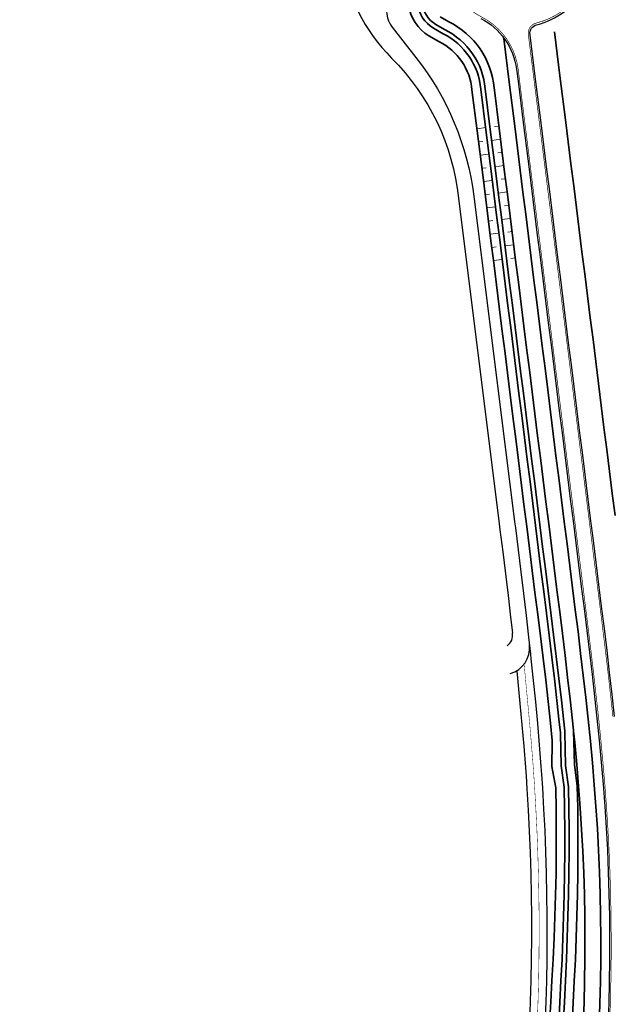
# Model space of a CAD drawing. Header units: metres. Extents: x 154839 to 161660, y 370737 to 378039.
# Tile 3 of 121: x 158325 to 158459, y 371177 to 371399. Entities that reach past the tile are written whole.
import ezdxf

# ---------------------------------------------------------------- set-up
doc = ezdxf.new("R2010")
doc.units = ezdxf.units.M
doc.linetypes.add('VW-3-3_STREEP', pattern=[6, 3, -3])
doc.linetypes.add('VW-FP2-1000', pattern=[3, 0.3, -2.7])
for name, color, linetype, lineweight in [('B-WE-GW-TALUDARCERING_WATER-G', 130, 'Continuous', 18), ('b-we-vw-markering_langs_streep_doorgetrokken_010-g', 7, 'Continuous', 13), ('N-WE-GW-GRONDWERK_BERM-G', 100, 'Continuous', 35), ('N-WE-GW-WATERGANG-G', 130, 'Continuous', 35), ('N-WE-VH-VERHARDING_HALFVERHARDING_BERM-G', 252, 'Continuous', 35), ('N-WE-VH-VERHARDING_KANTVERHARDING-G', 210, 'Continuous', 30), ('N-WE-VW-MARKERING_LANGS_STREEP_30270_010-G', 7, 'VW-FP2-1000', 35), ('N-WE-VW-MARKERING_LANGS_STREEP_33_015-G', 7, 'VW-3-3_STREEP', 35), ('N-WE-VW-MARKERING_LANGS_STREEP_DOORGETROKKEN_015-G', 7, 'Continuous', 35)]:
    doc.layers.add(name, color=color, linetype=linetype, lineweight=lineweight)

msp = doc.modelspace()

# ---------------------------------------------------------------- linework, layer by layer
at = {"layer": 'B-WE-GW-TALUDARCERING_WATER-G'}
for p, q in [((158430.62, 371375.07), (158428.63, 371374.82)), ((158432.6, 371375.32), (158433.59, 371375.44)), ((158430, 371371.97), (158429.01, 371371.84)), ((158431.98, 371372.21), (158433.97, 371372.46)), ((158433.35, 371369.36), (158434.34, 371369.49)), ((158431.36, 371369.11), (158429.38, 371368.86)), ((158430.74, 371366.01), (158429.75, 371365.89)), ((158432.73, 371366.26), (158434.71, 371366.51)), ((158432.11, 371363.16), (158430.12, 371362.91)), ((158434.09, 371363.41), (158435.09, 371363.53)), ((158433.47, 371360.31), (158435.46, 371360.56)), ((158431.49, 371360.06), (158430.5, 371359.93)), ((158432.86, 371357.21), (158430.87, 371356.96)), ((158434.84, 371357.45), (158435.83, 371357.58)), ((158432.24, 371354.11), (158431.24, 371353.98)), ((158434.22, 371354.35), (158436.2, 371354.6)), ((158433.6, 371351.25), (158431.62, 371351)), ((158435.59, 371351.5), (158436.58, 371351.63)), ((158432.98, 371348.15), (158431.99, 371348.03)), ((158434.97, 371348.4), (158436.95, 371348.65)), ((158434.35, 371345.3), (158432.36, 371345.05)), ((158436.33, 371345.55), (158437.32, 371345.67))]:
    msp.add_line(p, q, dxfattribs=at)
at = {"layer": 'b-we-vw-markering_langs_streep_doorgetrokken_010-g', "const_width": 0.15, "flags": 128}
msp.add_lwpolyline([(158442.03, 371398.68, 0.378684), (158440.25, 371396.08), (158441.18, 371388.69)], format="xyb", dxfattribs=at)
at = {"layer": 'N-WE-GW-GRONDWERK_BERM-G', "flags": 128}
for points in [[(158446.15, 371396.67), (158447.39, 371386.74), (158448.64, 371376.82), (158449.88, 371366.9), (158450.5, 371361.94), (158451.13, 371356.98), (158451.75, 371352.02), (158452.37, 371347.05), (158452.99, 371342.09), (158453.61, 371337.13), (158454.23, 371332.17), (158454.86, 371327.21), (158455.48, 371322.25), (158456.1, 371317.29), (158456.72, 371312.33), (158457.34, 371307.36), (158457.96, 371302.4), (158458.59, 371297.44), (158459.21, 371292.48), (158459.83, 371287.52)], [(158450.47, 371238.82), (158450.73, 371236.24), (158451.19, 371231.33), (158451.61, 371226.44), (158451.98, 371221.55), (158452.29, 371216.66), (158452.55, 371211.76), (158452.76, 371206.87), (158452.91, 371201.97), (158453.01, 371197.08), (158453.05, 371192.18), (158453.04, 371187.28), (158452.97, 371182.38), (158452.85, 371177.48), (158452.67, 371172.59)]]:
    msp.add_lwpolyline(points, dxfattribs=at)
at = {"layer": 'N-WE-GW-WATERGANG-G', "flags": 128}
for points in [[(158445, 371172.9), (158445.3, 371177.71), (158445.58, 371182.52), (158445.85, 371187.34), (158446.08, 371192.16), (158446.26, 371196.98), (158446.41, 371201.81), (158446.51, 371206.64), (158446.56, 371211.48), (158446.56, 371216.32), (158446.52, 371221.16), (158446.43, 371226.02), (158445.57, 371230.83), (158445.67, 371236.37, 0.030087), (158445.65, 371236.73), (158445.26, 371240.62), (158444.73, 371245.51), (158444.17, 371250.41), (158443.58, 371255.32), (158442.98, 371260.24), (158442.37, 371265.18), (158441.75, 371270.14), (158441.13, 371275.1), (158440.51, 371280.06), (158439.89, 371285.02), (158439.26, 371289.98), (158438.64, 371294.94), (158438.02, 371299.9), (158437.4, 371304.86), (158436.78, 371309.83), (158436.16, 371314.79), (158435.53, 371319.75), (158434.91, 371324.71), (158434.29, 371329.67), (158433.67, 371334.63), (158433.05, 371339.59), (158432.43, 371344.55), (158431.8, 371349.52), (158431.18, 371354.48), (158430.56, 371359.44), (158429.94, 371364.4), (158428.69, 371374.32), (158427.53, 371383.59, 0.261248), (158420.07, 371394.5), (158417.8, 371395.82, -0.23128), (158413.24, 371402.84, -1)], [(158415.23, 371403.09, 0.230944), (158418.81, 371397.54), (158421.02, 371396.26, -0.259571), (158429.53, 371383.77), (158430.68, 371374.57), (158431.92, 371364.65), (158432.54, 371359.69), (158433.17, 371354.73), (158433.79, 371349.76), (158434.41, 371344.8), (158435.03, 371339.84), (158435.65, 371334.88), (158436.27, 371329.92), (158436.9, 371324.96), (158437.52, 371320), (158438.14, 371315.04), (158438.76, 371310.07), (158439.38, 371305.11), (158440.01, 371300.15), (158440.63, 371295.19), (158441.25, 371290.23), (158441.87, 371285.27), (158442.49, 371280.31), (158443.11, 371275.35), (158443.74, 371270.39), (158444.36, 371265.43), (158444.97, 371260.49), (158445.57, 371255.56), (158446.15, 371250.64), (158446.71, 371245.73), (158447.25, 371240.83), (158447.48, 371238.56, -0.019486), (158447.49, 371238.33), (158447.67, 371231.02), (158448.32, 371226.17), (158448.41, 371221.3), (158448.46, 371216.43), (158448.46, 371211.57), (158448.42, 371206.71), (158448.34, 371201.86), (158448.21, 371197.01), (158448.06, 371192.16), (158447.87, 371187.32), (158447.63, 371182.48), (158447.39, 371177.65), (158447.12, 371172.82)], [(158448.12, 371172.78), (158448.39, 371177.62), (158448.63, 371182.46), (158448.87, 371187.31), (158449.06, 371192.16), (158449.21, 371197.02), (158449.34, 371201.88), (158449.42, 371206.75), (158449.46, 371211.62), (158449.46, 371216.49), (158449.41, 371221.37), (158449.32, 371226.25), (158448.66, 371231.11), (158448.48, 371238.61, 0.021108), (158448.47, 371238.86), (158447.71, 371245.84), (158447.15, 371250.75), (158446.56, 371255.68), (158445.96, 371260.61), (158445.35, 371265.55), (158444.73, 371270.51), (158444.11, 371275.47), (158443.48, 371280.43), (158442.86, 371285.39), (158442.24, 371290.35), (158441.62, 371295.32), (158441, 371300.28), (158440.38, 371305.24), (158439.75, 371310.2), (158439.13, 371315.16), (158438.51, 371320.12), (158437.89, 371325.08), (158437.27, 371330.04), (158436.65, 371335.01), (158436.02, 371339.97), (158435.4, 371344.93), (158434.78, 371349.89), (158434.16, 371354.85), (158433.54, 371359.81), (158432.91, 371364.77), (158431.67, 371374.69), (158430.52, 371383.86, 0.261616), (158421.34, 371397.22), (158419.35, 371398.38, -0.232447), (158416.22, 371403.22, 0.99812)], [(158420.37, 371400.1), (158422.29, 371398.98, -0.261248), (158432.51, 371384.03)], [(158432.5, 371384.13), (158433.66, 371374.94), (158434.9, 371365.02), (158435.52, 371360.06), (158436.14, 371355.1), (158436.76, 371350.14), (158437.39, 371345.18), (158438.01, 371340.22), (158438.63, 371335.25), (158439.25, 371330.29), (158439.87, 371325.33), (158440.5, 371320.37), (158441.12, 371315.41), (158441.74, 371310.45), (158442.36, 371305.49), (158442.98, 371300.53), (158443.6, 371295.56), (158444.23, 371290.6), (158444.85, 371285.64), (158445.47, 371280.68), (158446.09, 371275.72), (158446.71, 371270.76), (158447.33, 371265.8), (158447.95, 371260.85), (158448.55, 371255.92), (158449.13, 371250.98), (158449.7, 371246.06), (158450.46, 371239.07, -0.021049), (158450.47, 371238.82), (158450.65, 371231.28), (158451.31, 371226.41), (158451.4, 371221.51), (158451.45, 371216.61), (158451.46, 371211.71), (158451.42, 371206.82), (158451.34, 371201.93), (158451.21, 371197.05), (158451.06, 371192.17), (158450.87, 371187.3), (158450.63, 371182.42), (158450.39, 371177.56), (158450.12, 371172.69)]]:
    msp.add_lwpolyline(points, format="xyb", dxfattribs=at)
at = {"layer": 'N-WE-VH-VERHARDING_HALFVERHARDING_BERM-G', "flags": 128}
msp.add_lwpolyline([(158434.67, 371395.42), (158434.69, 371395.23), (158435.93, 371385.31), (158437.18, 371375.38), (158438.42, 371365.46), (158439.04, 371360.5), (158439.67, 371355.54), (158440.29, 371350.58), (158440.91, 371345.62), (158441.53, 371340.66), (158442.15, 371335.7), (158442.77, 371330.73), (158443.4, 371325.77), (158444.02, 371320.81), (158444.64, 371315.85), (158445.26, 371310.89), (158445.88, 371305.93), (158446.5, 371300.97), (158447.13, 371296.01), (158447.75, 371291.04), (158448.37, 371286.08), (158448.99, 371281.12), (158449.61, 371276.16), (158450.24, 371271.2), (158450.86, 371266.24), (158451.47, 371261.29), (158452.07, 371256.34), (158452.66, 371251.4), (158453.22, 371246.46), (158453.76, 371241.52), (158454.26, 371236.58), (158454.73, 371231.65), (158455.15, 371226.72), (158455.52, 371221.79), (158455.84, 371216.86), (158456.1, 371211.93), (158456.31, 371207), (158456.46, 371202.06), (158456.56, 371197.13), (158456.6, 371192.19), (158456.59, 371187.25), (158456.52, 371182.31), (158456.4, 371177.38), (158456.22, 371172.44)], dxfattribs=at)
at = {"layer": 'N-WE-VH-VERHARDING_KANTVERHARDING-G', "flags": 128}
for points in [[(158413.47, 371407.44, 0.583164), (158409.5, 371397.78), (158414.86, 371390.94, -0.13608), (158427.93, 371359.62), (158437.14, 371286.09), (158437.32, 371284.7), (158437.93, 371279.75), (158438.55, 371274.81), (158439.15, 371269.89), (158439.74, 371264.97), (158440.3, 371260.07), (158440.74, 371256.21), (158440.85, 371255.19), (158441.37, 371250.3), (158441.85, 371245.43), (158442.31, 371240.57), (158442.72, 371235.72), (158443.1, 371230.87), (158443.23, 371229.02), (158443.43, 371226.06), (158443.71, 371221.22), (158443.95, 371216.38), (158444.14, 371211.55), (158444.28, 371206.71), (158444.38, 371201.87), (158444.44, 371197.03), (158444.44, 371192.18), (158444.4, 371187.34), (158444.32, 371182.5), (158444.19, 371177.66), (158444.01, 371172.83)], [(158459.73, 371242.15), (158459.19, 371247.12), (158458.62, 371252.09), (158458.03, 371257.06), (158457.43, 371262.02), (158456.81, 371266.98), (158456.19, 371271.95), (158455.57, 371276.91), (158454.94, 371281.87), (158454.32, 371286.83), (158453.7, 371291.79), (158453.08, 371296.75), (158452.46, 371301.71), (158451.84, 371306.67), (158451.21, 371311.64), (158450.59, 371316.6), (158449.97, 371321.56), (158449.35, 371326.52), (158448.73, 371331.48), (158448.11, 371336.44), (158447.48, 371341.4), (158446.86, 371346.36), (158446.24, 371351.32), (158445.62, 371356.29), (158445, 371361.25), (158444.38, 371366.21), (158443.13, 371376.13), (158441.89, 371386.05), (158440.64, 371395.98), (158440.63, 371396.13, -0.378684), (158442.12, 371398.31, 0.19641), (158453.08, 371406.39, -0.2285)], [(158429.52, 371399.73, -0.248389), (158437.58, 371388.24), (158437.92, 371385.56), (158439.16, 371375.63), (158440.41, 371365.71), (158441.03, 371360.75), (158441.65, 371355.79), (158442.27, 371350.83), (158442.89, 371345.87), (158443.51, 371340.91), (158444.14, 371335.94), (158444.76, 371330.98), (158445.38, 371326.02), (158446, 371321.06), (158446.62, 371316.1), (158447.25, 371311.14), (158447.87, 371306.18), (158448.49, 371301.22), (158449.11, 371296.25), (158449.73, 371291.29), (158450.35, 371286.33), (158450.98, 371281.37), (158451.6, 371276.41), (158452.22, 371271.45), (158452.84, 371266.49), (158453.46, 371261.53), (158454.06, 371256.58), (158454.65, 371251.63), (158455.21, 371246.68), (158455.75, 371241.73), (158456.25, 371236.78), (158456.72, 371231.83), (158457.14, 371226.88), (158457.51, 371221.93), (158457.83, 371216.98), (158458.1, 371212.03), (158458.3, 371207.07), (158458.46, 371202.11), (158458.56, 371197.15), (158458.6, 371192.19), (158458.59, 371187.23), (158458.52, 371182.27), (158458.4, 371177.31), (158458.22, 371172.36)], [(158409.38, 371390.77, -0.172043), (158424.45, 371359.19), (158433.67, 371285.66), (158433.84, 371284.26), (158434.46, 371279.32), (158435.07, 371274.38), (158435.67, 371269.47), (158436.26, 371264.56), (158436.67, 371261.01)]]:
    msp.add_lwpolyline(points, format="xyb", dxfattribs=at)
msp.add_lwpolyline([(158437.62, 371252.47), (158437.89, 371249.94), (158438.37, 371245.09), (158438.82, 371240.26), (158439.24, 371235.44), (158439.61, 371230.61), (158439.74, 371228.78), (158439.93, 371225.84), (158440.22, 371221.03), (158440.45, 371216.23), (158440.64, 371211.42), (158440.79, 371206.62), (158440.88, 371201.81), (158440.94, 371197), (158440.94, 371192.2), (158440.9, 371187.39), (158440.82, 371182.58), (158440.69, 371177.78), (158440.51, 371172.97)], dxfattribs=at)
at = {"layer": 'N-WE-VH-VERHARDING_KANTVERHARDING-G'}
for centre, radius, start, end in [((158437.65, 371419.07), 40, 188.1935, 225.034), ((158433.71, 371260.51), 3, 306.3862, 9.735), ((158434.54, 371257.62), 6, 285.8074, 6.3899)]:
    msp.add_arc(centre, radius, start, end, dxfattribs=at)
at = {"layer": 'N-WE-VW-MARKERING_LANGS_STREEP_30270_010-G', "const_width": 0.1, "flags": 128}
msp.add_lwpolyline([(158335.15, 370790.39), (158345.68, 370830.34), (158354.41, 370855.06), (158355.15, 370857.14), (158356.82, 370861.85), (158358.48, 370866.57), (158360.14, 370871.28), (158361.8, 370875.99), (158363.45, 370880.69), (158365.11, 370885.4), (158366.75, 370890.11), (158368.46, 370895.02), (158370.36, 370899.96), (158372.26, 370904.66), (158374.1, 370909.27), (158375.94, 370913.88), (158377.76, 370918.48), (158379.58, 370923.09), (158381.38, 370927.69), (158383.17, 370932.3), (158384.95, 370936.91), (158386.71, 370941.52), (158388.46, 370946.14), (158390.2, 370950.75), (158391.92, 370955.37), (158393.62, 370959.99), (158395.3, 370964.61), (158396.08, 370966.75), (158396.97, 370969.23), (158398.62, 370973.86), (158400.25, 370978.5), (158400.61, 370979.53), (158401.85, 370983.12), (158403.44, 370987.77), (158405.01, 370992.42), (158406.55, 370997.06), (158408.09, 371001.73), (158409.6, 371006.4), (158411.09, 371011.08), (158412.56, 371015.76), (158414.01, 371020.44), (158415.45, 371025.13), (158416.86, 371029.83), (158418.25, 371034.54), (158419.63, 371039.25), (158420.98, 371043.96), (158421.21, 371044.76), (158422.32, 371048.68), (158423.63, 371053.42), (158423.97, 371054.64), (158424.78, 371057.99), (158425.92, 371062.78), (158427.03, 371067.58), (158428.13, 371072.39), (158428.42, 371073.69), (158429.2, 371077.17), (158430.25, 371081.97), (158431.27, 371086.75), (158432.26, 371091.52), (158433.2, 371096.29), (158434.11, 371101.07), (158434.44, 371102.85), (158434.84, 371105.03), (158434.97, 371105.78), (158435.79, 371110.56), (158436.56, 371115.32), (158437.29, 371120.09), (158437.97, 371124.86), (158438.6, 371129.65), (158439.19, 371134.44), (158439.74, 371139.23), (158440.23, 371144.03), (158440.69, 371148.85), (158440.79, 371150.02), (158441.09, 371153.63), (158441.45, 371158.45), (158441.77, 371163.26), (158442.04, 371168.08), (158442.26, 371172.9), (158442.44, 371177.72), (158442.57, 371182.54), (158442.65, 371187.37), (158442.69, 371192.19), (158442.69, 371197.01), (158442.63, 371201.84), (158442.53, 371206.66), (158442.39, 371211.48), (158442.2, 371216.31), (158441.96, 371221.12), (158441.68, 371225.95), (158441.49, 371228.9), (158441.36, 371230.74), (158440.98, 371235.58), (158440.57, 371240.41), (158439.3, 371253.97)], dxfattribs=at)
at = {"layer": 'N-WE-VW-MARKERING_LANGS_STREEP_33_015-G', "const_width": 0.15, "flags": 128}
for points in [[(158442.03, 371398.68, 0.19641), (158452.76, 371406.59, -0.2285), (158463.97, 371413.84), (158478.34, 371415.64)], [(158413.96, 371407.88, -0.244238), (158424.66, 371403.92, 0.090557), (158429.69, 371400.07, -0.248389), (158437.95, 371388.29)], [(158437.95, 371388.29), (158438.29, 371385.6), (158439.53, 371375.68), (158440.78, 371365.76), (158441.4, 371360.8), (158442.02, 371355.84), (158442.64, 371350.87), (158443.27, 371345.91), (158443.89, 371340.95), (158444.51, 371335.99), (158445.13, 371331.03), (158445.75, 371326.07), (158446.37, 371321.11), (158447, 371316.15), (158447.62, 371311.18), (158448.24, 371306.22), (158448.86, 371301.26), (158449.48, 371296.3), (158450.1, 371291.34), (158450.73, 371286.38), (158451.35, 371281.42), (158451.97, 371276.46), (158452.59, 371271.5), (158453.21, 371266.54), (158453.83, 371261.58), (158454.43, 371256.62), (158455.02, 371251.67), (158455.58, 371246.72), (158456.12, 371241.77), (158456.63, 371236.82), (158457.09, 371231.86), (158457.52, 371226.91), (158457.89, 371221.96), (158458.21, 371217), (158458.47, 371212.05), (158458.68, 371207.09), (158458.83, 371202.12), (158458.93, 371197.16), (158458.97, 371192.2), (158458.96, 371187.23), (158458.89, 371182.27), (158458.77, 371177.3), (158458.59, 371172.34), (158458.36, 371167.38), (158458.07, 371162.43), (158457.73, 371157.47), (158457.33, 371152.52), (158456.88, 371147.58), (158456.37, 371142.64), (158455.81, 371137.71), (158455.19, 371132.78), (158454.52, 371127.86), (158453.79, 371122.95), (158453.01, 371118.05), (158452.18, 371113.16), (158451.29, 371108.27), (158450.34, 371103.4), (158449.35, 371098.53), (158448.31, 371093.67), (158447.23, 371088.81), (158446.11, 371083.96), (158444.97, 371079.11), (158443.8, 371074.26), (158442.61, 371069.41), (158441.41, 371064.57), (158440.2, 371059.72), (158438.98, 371054.84, -0.006658), (158438.3, 371052.26), (158436.22, 371044.78), (158434.87, 371040), (158433.5, 371035.23), (158432.11, 371030.46), (158430.7, 371025.7), (158429.27, 371020.95), (158427.82, 371016.2), (158426.35, 371011.45), (158424.86, 371006.72), (158423.35, 371001.98), (158421.82, 370997.26), (158420.27, 370992.54), (158418.7, 370987.83), (158417.11, 370983.12), (158415.5, 370978.42), (158413.88, 370973.73), (158412.23, 370969.05), (158410.56, 370964.37), (158408.87, 370959.69), (158407.18, 370955.02), (158405.45, 370950.36), (158403.72, 370945.69), (158401.97, 370941.04), (158400.21, 370936.38), (158399.27, 370933.93), (158398.42, 370931.74), (158396.64, 370927.09), (158394.83, 370922.45), (158393.02, 370917.81), (158391.19, 370913.18), (158389.36, 370908.54), (158387.51, 370903.91), (158385.65, 370899.28), (158383.79, 370894.66), (158381.95, 370890.02), (158380.27, 370885.31), (158378.59, 370880.61), (158376.91, 370875.9), (158375.23, 370871.19), (158373.55, 370866.48), (158371.87, 370861.77), (158370.18, 370857.06), (158368.5, 370852.35), (158365.13, 370842.92), (158361.77, 370833.49), (158358.1, 370823.23), (158354.63, 370814.8), (158354.3, 370813.99), (158345.09, 370791.63), (158344.32, 370789.76), (158344.32, 370789.76, 0.01249), (158338.91, 370775.63), (158334.55, 370763.33, -0.01249), (158329.26, 370749.49), (158328.3, 370747.17), (158325.46, 370740.26)]]:
    msp.add_lwpolyline(points, format="xyb", dxfattribs=at)
at = {"layer": 'N-WE-VW-MARKERING_LANGS_STREEP_DOORGETROKKEN_015-G', "flags": 128}
msp.add_lwpolyline([(158440.25, 371396.08, 0.15, 0.15, 0), (158440.27, 371395.93, 0.15, 0.15, 0), (158441.52, 371386.01, 0.15, 0.15, 0), (158442.76, 371376.08, 0.15, 0.15, 0), (158444, 371366.16, 0.15, 0.15, 0), (158444.62, 371361.2, 0.15, 0.15, 0), (158445.25, 371356.24, 0.15, 0.15, 0), (158445.87, 371351.28, 0.15, 0.15, 0), (158446.49, 371346.32, 0.15, 0.15, 0), (158447.11, 371341.36, 0.15, 0.15, 0), (158447.73, 371336.39, 0.15, 0.15, 0), (158448.36, 371331.43, 0.15, 0.15, 0), (158448.98, 371326.47, 0.15, 0.15, 0), (158449.6, 371321.51, 0.15, 0.15, 0), (158450.22, 371316.55, 0.15, 0.15, 0), (158450.84, 371311.59, 0.15, 0.15, 0), (158451.46, 371306.63, 0.15, 0.15, 0), (158452.09, 371301.67, 0.15, 0.15, 0), (158452.71, 371296.71, 0.15, 0.15, 0), (158453.33, 371291.74, 0.15, 0.15, 0), (158453.95, 371286.78, 0.15, 0.15, 0), (158454.57, 371281.82, 0.15, 0.15, 0), (158455.19, 371276.86, 0.15, 0.15, 0), (158455.82, 371271.9, 0.15, 0.15, 0), (158456.44, 371266.94, 0.15, 0.15, 0), (158457.05, 371261.98, 0.15, 0.15, 0), (158457.66, 371257.01, 0.15, 0.15, 0), (158458.25, 371252.05, 0.15, 0.15, 0), (158458.81, 371247.08, 0.15, 0.15, 0), (158459.35, 371242.11, 0.15, 0.15, 0)], format="xyseb", dxfattribs=at)

doc.saveas('drawing.dxf')
